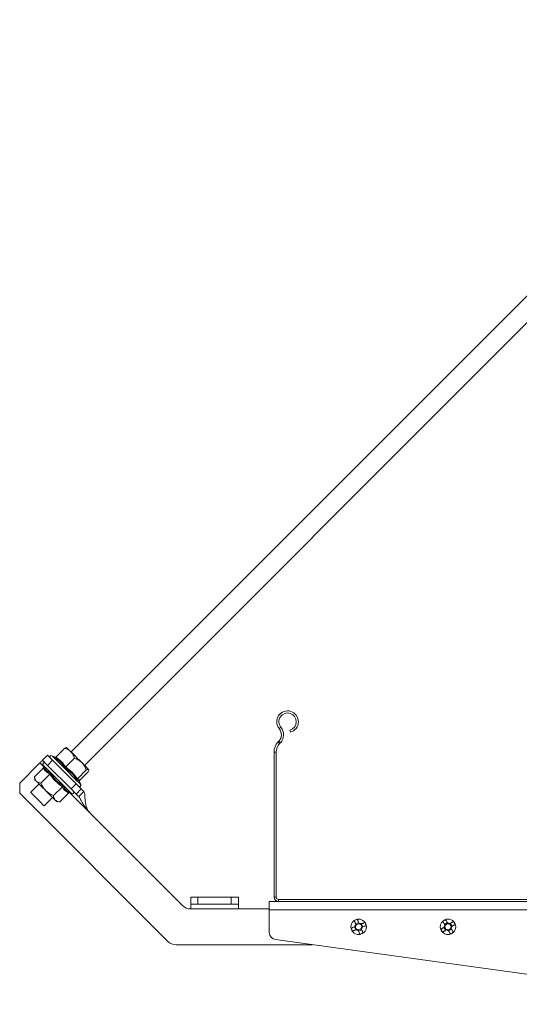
# Model space of a CAD drawing. Header units: millimetres. Extents: x -395 to 418, y -1783 to -26.
# Tile 29 of 35: x -395 to -186, y -454 to -41. Entities that reach past the tile are written whole.
import ezdxf

# ---------------------------------------------------------------- set-up
doc = ezdxf.new("R2010")
doc.units = ezdxf.units.MM

msp = doc.modelspace()

# ---------------------------------------------------------------- linework, layer by layer
at = {"color": 7, "linetype": 'Continuous', "lineweight": 15}
for p, q in [((-66.59, -41.3), (-373.68, -348.4)), ((-368.03, -354.05), (-60.94, -46.96)), ((-281.65, -340.13), (-281.88, -339.26)), ((-380.09, -350.57), (-376.37, -346.85)), ((-286.51, -343.95), (-286.85, -344.31)), ((-285.85, -344.57), (-286.2, -344.93)), ((-385.71, -351.93), (-383.58, -349.81)), ((-383.58, -349.81), (-381.46, -351.93)), ((-380.25, -350.67), (-381.7, -349.99)), ((-375.95, -354.71), (-372.23, -350.99)), ((-288.5, -348.44), (-288.5, -409.28)), ((-287.6, -348.44), (-287.6, -409.28)), ((-395.25, -361.48), (-386.77, -352.99)), ((-385.31, -355.06), (-389.03, -358.79)), ((-383.58, -354.05), (-385.71, -351.93)), ((-385.52, -353.81), (-385.23, -354.43)), ((-381.46, -351.93), (-383.58, -354.05)), ((-383.58, -354.05), (-373.68, -363.95)), ((-381.46, -351.93), (-371.56, -361.83)), ((-389.03, -358.79), (-388.89, -360.06)), ((-382.66, -357.72), (-386.38, -361.44)), ((-371, -359.65), (-367.28, -355.93)), ((-370.2, -360.46), (-366.48, -356.74)), ((-395.25, -361.48), (-395.25, -365.72)), ((-387.12, -361.83), (-390.65, -365.37)), ((-377.35, -363.03), (-381.07, -366.75)), ((-373.68, -363.95), (-371.56, -361.83)), ((-371.56, -361.83), (-369.44, -363.95)), ((-369.62, -362.07), (-370.35, -360.52)), ((-395.25, -365.72), (-333.18, -427.79)), ((-385, -371.02), (-381.46, -367.49)), ((-374.7, -365.68), (-378.42, -369.4)), ((-374.07, -365.6), (-373.44, -365.89)), ((-371.56, -366.07), (-373.68, -363.95)), ((-369.44, -363.95), (-371.56, -366.07)), ((-370.49, -367.14), (-368.37, -365.02)), ((-379.69, -369.26), (-378.42, -369.4)), ((-326.97, -412.79), (-365.55, -374.21)), ((-323.43, -412.26), (-323.43, -409.26)), ((-323.43, -409.26), (-320.43, -409.26)), ((-320.43, -412.26), (-323.43, -412.26)), ((-323.43, -412.26), (-323.43, -414.26)), ((-320.43, -409.26), (-320.43, -412.26)), ((-320.43, -409.26), (-306.43, -409.26)), ((-320.43, -412.26), (-306.43, -412.26)), ((-306.43, -412.26), (-306.43, -409.26)), ((-306.43, -409.26), (-303.43, -409.26)), ((-303.43, -412.26), (-306.43, -412.26)), ((-303.43, -409.26), (-303.43, -412.26)), ((-303.43, -414.26), (-303.43, -412.26)), ((-290.5, -411.18), (-290.5, -414.68)), ((-286.6, -411.18), (-290.5, -411.18)), ((-286.6, -410.28), (-90.4, -410.28)), ((-286.6, -411.18), (-90.4, -411.18)), ((-290.5, -414.26), (-303.43, -414.26)), ((-290.5, -414.68), (-290.5, -424.14)), ((-252.96, -419.98), (-254.28, -420.53)), ((-251.23, -421.79), (-251.77, -420.48)), ((-215.75, -420), (-216.96, -420.74)), ((-213.74, -421.51), (-214.49, -420.3)), ((-254.77, -421.72), (-254.23, -423.03)), ((-253.04, -423.53), (-251.72, -422.99)), ((-217.26, -422), (-216.51, -423.21)), ((-215.25, -423.51), (-214.04, -422.77)), ((-329.64, -429.26), (-272.32, -429.26)), ((-287.91, -427.11), (-90.5, -454.26))]:
    msp.add_line(p, q, dxfattribs=at)
at = {"color": 7, "linetype": 'Continuous', "lineweight": 0}
for p, q in [((-286.33, -338.64), (-285.63, -338.07)), ((-286.85, -344.31), (-286.2, -344.93)), ((-285.85, -344.57), (-286.51, -343.95)), ((-380.7, -350.66), (-380.48, -350.66)), ((-287.6, -348.44), (-288.5, -348.44)), ((-385.19, -354.57), (-386.77, -352.99)), ((-365.55, -374.21), (-374.2, -365.56)), ((-288.5, -409.28), (-287.6, -409.28)), ((-286.6, -410.28), (-286.6, -411.18)), ((-323.43, -414.26), (-303.43, -414.26)), ((-79, -414.68), (-290.5, -414.68))]:
    msp.add_line(p, q, dxfattribs=at)
at = {"color": 7, "linetype": 'Continuous', "lineweight": 15, "flags": 128}
for points in [[(-373.73, -348.35), (-374.17, -347.91), (-374.56, -347.52), (-374.88, -347.2), (-375.14, -346.94), (-375.32, -346.76), (-375.42, -346.66), (-375.45, -346.63), (-375.4, -346.68)], [(-369.19, -352.89), (-369.76, -352.32), (-370.35, -351.73), (-370.95, -351.13), (-371.55, -350.53), (-372.14, -349.94), (-372.7, -349.38), (-373.24, -348.84), (-373.73, -348.35)], [(-386.77, -352.99), (-386.56, -352.79), (-386.36, -352.59), (-386.18, -352.4), (-386.02, -352.24), (-385.88, -352.11), (-385.79, -352.01), (-385.73, -351.95), (-385.71, -351.93)], [(-366.31, -355.77), (-366.44, -355.64), (-366.65, -355.43), (-366.93, -355.16), (-367.27, -354.81), (-367.68, -354.4), (-368.14, -353.94), (-368.64, -353.44), (-369.19, -352.89)], [(-388.89, -360.06), (-388.85, -360.1), (-388.73, -360.22), (-388.54, -360.41), (-388.27, -360.68)], [(-384.29, -364.66), (-384.89, -364.06), (-385.48, -363.47), (-386.05, -362.9), (-386.59, -362.36), (-387.09, -361.86), (-387.54, -361.41), (-387.94, -361.01), (-388.27, -360.68)], [(-387.83, -368.2), (-388.66, -367.36), (-389.42, -366.6), (-390.04, -365.98), (-390.46, -365.56), (-390.65, -365.37), (-390.65, -365.37)], [(-384.29, -364.66), (-383.69, -365.26), (-383.1, -365.85), (-382.53, -366.42), (-381.99, -366.96), (-381.49, -367.46), (-381.04, -367.91), (-380.64, -368.31), (-380.31, -368.64)], [(-370.49, -367.14), (-370.74, -366.9), (-370.95, -366.68), (-371.14, -366.5), (-371.29, -366.35), (-371.41, -366.23), (-371.49, -366.14), (-371.55, -366.09), (-371.56, -366.07)], [(-369.44, -363.95), (-369.42, -363.97), (-369.37, -364.02), (-369.29, -364.11), (-369.17, -364.23), (-369.02, -364.38), (-368.83, -364.56), (-368.62, -364.78), (-368.37, -365.02)], [(-385, -371.02), (-385.01, -371.02), (-385.19, -370.83), (-385.62, -370.41), (-386.23, -369.79), (-386.99, -369.03), (-387.83, -368.2)], [(-380.31, -368.64), (-380.04, -368.91), (-379.85, -369.1), (-379.73, -369.22), (-379.69, -369.26)], [(-254.84, -419.17), (-254.76, -419.37), (-254.67, -419.57), (-254.59, -419.77), (-254.51, -419.97), (-254.42, -420.18), (-254.34, -420.38), (-254.25, -420.59), (-254.17, -420.79)], [(-252.86, -420.25), (-252.94, -420.04), (-253.03, -419.84), (-253.11, -419.63), (-253.19, -419.43), (-253.28, -419.23), (-253.36, -419.03), (-253.44, -418.83), (-253.53, -418.63)], [(-250.41, -419.92), (-250.61, -420), (-250.81, -420.09), (-251.01, -420.17), (-251.22, -420.25), (-251.42, -420.34), (-251.62, -420.42), (-251.83, -420.51), (-252.04, -420.59)], [(-217.72, -419.49), (-217.61, -419.68), (-217.5, -419.86), (-217.38, -420.05), (-217.27, -420.23), (-217.15, -420.42), (-217.04, -420.61), (-216.92, -420.8), (-216.81, -420.99)], [(-215.6, -420.25), (-215.71, -420.06), (-215.83, -419.87), (-215.94, -419.68), (-216.06, -419.49), (-216.17, -419.3), (-216.29, -419.12), (-216.4, -418.93), (-216.51, -418.75)], [(-213.24, -419.53), (-213.42, -419.65), (-213.61, -419.76), (-213.79, -419.87), (-213.98, -419.99), (-214.16, -420.1), (-214.35, -420.22), (-214.54, -420.34), (-214.73, -420.45)], [(-213.99, -421.66), (-213.8, -421.55), (-213.61, -421.43), (-213.42, -421.31), (-213.23, -421.2), (-213.05, -421.08), (-212.86, -420.97), (-212.68, -420.86), (-212.49, -420.74)], [(-254.51, -421.61), (-254.71, -421.7), (-254.92, -421.78), (-255.12, -421.87), (-255.33, -421.95), (-255.53, -422.03), (-255.73, -422.12), (-255.93, -422.2), (-256.13, -422.28)], [(-255.59, -423.59), (-255.39, -423.51), (-255.19, -423.43), (-254.99, -423.35), (-254.78, -423.26), (-254.58, -423.18), (-254.38, -423.09), (-254.17, -423.01), (-253.97, -422.92)], [(-253.15, -423.26), (-253.06, -423.47), (-252.98, -423.68), (-252.89, -423.88), (-252.81, -424.08), (-252.72, -424.29), (-252.64, -424.49), (-252.56, -424.69), (-252.48, -424.89)], [(-251.16, -424.34), (-251.25, -424.15), (-251.33, -423.95), (-251.41, -423.74), (-251.5, -423.54), (-251.58, -423.34), (-251.66, -423.13), (-251.75, -422.93), (-251.83, -422.72)], [(-251.49, -421.9), (-251.29, -421.82), (-251.08, -421.73), (-250.88, -421.65), (-250.67, -421.56), (-250.47, -421.48), (-250.27, -421.4), (-250.07, -421.32), (-249.87, -421.23)], [(-217.01, -421.85), (-217.2, -421.97), (-217.39, -422.09), (-217.58, -422.2), (-217.77, -422.32), (-217.95, -422.43), (-218.14, -422.55), (-218.32, -422.66), (-218.51, -422.77)], [(-217.76, -423.98), (-217.58, -423.87), (-217.4, -423.76), (-217.21, -423.64), (-217.02, -423.53), (-216.84, -423.41), (-216.65, -423.3), (-216.46, -423.18), (-216.27, -423.06)], [(-215.41, -423.27), (-215.29, -423.46), (-215.17, -423.65), (-215.06, -423.84), (-214.94, -424.02), (-214.83, -424.21), (-214.71, -424.4), (-214.6, -424.58), (-214.49, -424.76)], [(-213.28, -424.02), (-213.39, -423.84), (-213.5, -423.65), (-213.62, -423.47), (-213.73, -423.28), (-213.85, -423.09), (-213.96, -422.9), (-214.08, -422.72), (-214.2, -422.53)]]:
    msp.add_lwpolyline(points, dxfattribs=at)
at = {"color": 7, "linetype": 'Continuous', "lineweight": 0, "flags": 128}
for points in [[(-381.7, -349.99), (-381.7, -350), (-381.49, -350.21), (-381.03, -350.66), (-380.34, -351.36), (-379.44, -352.25), (-378.38, -353.32), (-377.2, -354.5), (-375.95, -355.75), (-374.69, -357.01), (-373.47, -358.23), (-372.35, -359.35), (-371.37, -360.33), (-370.58, -361.12), (-370.01, -361.68), (-369.69, -362), (-369.62, -362.07)], [(-379.48, -359.85), (-380.74, -358.6), (-381.94, -357.39), (-383.03, -356.3), (-383.97, -355.36), (-384.71, -354.62), (-385.23, -354.11), (-385.49, -353.84), (-385.52, -353.81)], [(-373.44, -365.89), (-373.47, -365.86), (-373.74, -365.6), (-374.25, -365.08), (-374.99, -364.34), (-375.93, -363.4), (-377.03, -362.31), (-378.23, -361.11), (-379.48, -359.85)]]:
    msp.add_lwpolyline(points, dxfattribs=at)
at = {"color": 7, "linetype": 'Continuous', "lineweight": 15}
for centre in [(-253, -421.76), (-215.5, -421.76)]:
    msp.add_circle(centre, 3.25, dxfattribs=at)
for centre, radius, start, end in [((-282.83, -335.73), 4.55, 285, 219.6825), ((-282.83, -335.73), 3.65, 285, 219.6825), ((-289.41, -341.19), 4.9, 316.4642, 39.6825), ((-289.41, -341.19), 4, 316.4642, 39.6825), ((-282.5, -348.44), 6, 136.4642, 180), ((-282.5, -348.44), 5.1, 136.4642, 180), ((-381.97, -350.55), 0.619, 65, 225), ((-384.96, -353.55), 0.619, 45, 205), ((-370.18, -362.34), 0.619, 225, 25), ((-373.18, -365.33), 0.619, 245, 45), ((-323.43, -409.26), 5, 225, 270), ((-286.6, -409.28), 1.9, 180, 270), ((-286.6, -409.28), 1, 180, 270), ((-245.74, -439.34), 22.13, 110.6101, 114.2872), ((-253, -421.76), 1.51, 140.4072, 174.4894), ((-253, -421.76), 1.28, 146.1226, 168.774), ((-253, -421.76), 1.28, 78.774, 146.1226), ((-253, -421.76), 1.51, 50.4072, 84.4894), ((-253, -421.76), 1.28, 56.1226, 78.774), ((-253, -421.76), 1.28, 348.774, 56.1226), ((-270.63, -429.04), 22.18, 20.6137, 24.2826), ((-205.53, -437.99), 22.15, 119.7351, 123.4085), ((-215.5, -421.76), 1.51, 149.5301, 183.6123), ((-215.5, -421.76), 1.28, 87.8969, 155.2455), ((-215.5, -421.76), 1.51, 59.5301, 93.6123), ((-215.5, -421.76), 1.28, 65.2455, 87.8969), ((-215.5, -421.76), 1.28, 357.8969, 65.2455), ((-231.77, -431.75), 22.2, 29.7381, 33.4041), ((-287.5, -424.14), 3, 180, 262.1709), ((-235.37, -414.47), 22.18, 200.6137, 204.2826), ((-253, -421.76), 1.28, 168.774, 236.1226), ((-253, -421.76), 1.51, 230.4072, 264.4894), ((-253, -421.76), 1.28, 236.1226, 258.774), ((-253, -421.76), 1.28, 258.774, 326.1226), ((-260.27, -404.16), 22.15, 290.6117, 294.2856), ((-253, -421.76), 1.28, 326.1226, 348.774), ((-253, -421.76), 1.51, 320.4072, 354.4894), ((-199.23, -411.76), 22.2, 209.7381, 213.4041), ((-215.5, -421.76), 1.28, 155.2455, 177.8969), ((-215.5, -421.76), 1.28, 177.8969, 245.2455), ((-215.5, -421.76), 1.51, 239.5301, 273.6123), ((-215.5, -421.76), 1.28, 245.2455, 267.8969), ((-215.5, -421.76), 1.28, 267.8969, 335.2455), ((-225.46, -405.55), 22.13, 299.7335, 303.4102), ((-215.5, -421.76), 1.28, 335.2455, 357.8969), ((-215.5, -421.76), 1.51, 329.5301, 3.6123), ((-329.64, -424.26), 5, 225, 270)]:
    msp.add_arc(centre, radius, start, end, dxfattribs=at)
for points, knots in [([(-376.37, -346.85), (-376.18, -346.77), (-375.79, -346.61), (-375.5, -346.6), (-375.42, -346.67), (-375.4, -346.68)], [0, 0, 0, 0, 0.434799, 0.879848, 1, 1, 1, 1]), ([(-373.73, -348.35), (-373.82, -348.26), (-374.5, -347.62), (-375.43, -347.16), (-376.29, -346.87), (-376.37, -346.85)], [0, 0, 0, 0, 0.1279434, 0.9273488, 1, 1, 1, 1]), ([(-380.7, -350.66), (-380.7, -350.66), (-380.65, -350.69), (-380.54, -350.72), (-380.37, -350.71), (-380.21, -350.67), (-380.13, -350.6), (-380.09, -350.57)], [0, 0, 0, 0, 0.006803, 0.267502, 0.528676, 0.7638, 1, 1, 1, 1]), ([(-372.23, -350.99), (-372.31, -350.73), (-372.65, -349.74), (-373.27, -348.94), (-373.73, -348.35)], [0, 0, 0, 0, 0.263899, 1, 1, 1, 1]), ([(-369.19, -352.89), (-369.91, -352.31), (-370.85, -351.56), (-371.97, -351.09), (-372.23, -350.99)], [0, 0, 0, 0, 0.769007, 1, 1, 1, 1]), ([(-385.23, -354.43), (-385.23, -354.44), (-385.21, -354.49), (-385.17, -354.61), (-385.17, -354.78), (-385.21, -354.94), (-385.28, -355.02), (-385.31, -355.06)], [0, 0, 0, 0, 0.006837, 0.267582, 0.528632, 0.763855, 1, 1, 1, 1]), ([(-385.23, -354.43), (-385.16, -354.59), (-384.79, -355.35), (-383.96, -356.43), (-382.91, -356.98), (-382.44, -357.23)], [0, 0, 0, 0, 0.120966, 0.606826, 1, 1, 1, 1]), ([(-376.34, -355.02), (-376.34, -355.02), (-376.32, -355.01), (-376.27, -354.98), (-376.17, -354.91), (-376.06, -354.82), (-375.99, -354.75), (-375.95, -354.71)], [0, 0, 0, 0, 0.006831, 0.267547, 0.528678, 0.763785, 1, 1, 1, 1]), ([(-367.28, -355.93), (-367.49, -355.45), (-367.92, -354.48), (-368.62, -353.48), (-369.09, -353), (-369.19, -352.89)], [0, 0, 0, 0, 0.434795, 0.879839, 1, 1, 1, 1]), ([(-389.03, -358.79), (-388.98, -359.11), (-388.88, -359.76), (-388.57, -360.36), (-388.32, -360.62), (-388.27, -360.68)], [0, 0, 0, 0, 0.434796, 0.879848, 1, 1, 1, 1]), ([(-382.66, -357.72), (-382.62, -357.68), (-382.55, -357.6), (-382.48, -357.47), (-382.44, -357.34), (-382.43, -357.26), (-382.44, -357.23), (-382.44, -357.23)], [0, 0, 0, 0, 0.2362361, 0.4713611, 0.732416, 0.9931355, 1, 1, 1, 1]), ([(-366.31, -355.77), (-366.49, -355.73), (-366.72, -355.69), (-367.18, -355.89), (-367.28, -355.93)], [0, 0, 0, 0, 0.769012, 1, 1, 1, 1]), ([(-366.48, -356.74), (-366.4, -356.54), (-366.24, -356.16), (-366.23, -355.87), (-366.3, -355.79), (-366.31, -355.77)], [0, 0, 0, 0, 0.434795, 0.879847, 1, 1, 1, 1]), ([(-388.27, -360.68), (-387.85, -360.96), (-387.3, -361.32), (-386.55, -361.42), (-386.38, -361.44)], [0, 0, 0, 0, 0.7690104, 1, 1, 1, 1]), ([(-384.29, -364.66), (-384.4, -364.54), (-385.23, -363.68), (-385.89, -362.55), (-386.34, -361.53), (-386.38, -361.44)], [0, 0, 0, 0, 0.1279458, 0.9273644, 1, 1, 1, 1]), ([(-377.35, -363.03), (-377.31, -362.99), (-377.23, -362.92), (-377.1, -362.85), (-376.97, -362.81), (-376.89, -362.8), (-376.86, -362.81), (-376.86, -362.81)], [0, 0, 0, 0, 0.23616, 0.4713515, 0.7324222, 0.9931705, 1, 1, 1, 1]), ([(-371, -359.65), (-371.04, -359.69), (-371.11, -359.78), (-371.16, -359.93), (-371.18, -360.08), (-371.16, -360.18), (-371.14, -360.22), (-371.14, -360.22)], [0, 0, 0, 0, 0.236141, 0.471377, 0.732412, 0.993124, 1, 1, 1, 1]), ([(-370.2, -360.46), (-370.24, -360.5), (-370.28, -360.55), (-370.3, -360.61), (-370.3, -360.62)], [0, 0, 0, 0, 0.816942, 1, 1, 1, 1]), ([(-381.07, -366.75), (-381.38, -366.61), (-382.56, -366.09), (-383.56, -365.26), (-384.29, -364.66)], [0, 0, 0, 0, 0.263911, 1, 1, 1, 1]), ([(-381.07, -366.75), (-381.02, -367.07), (-380.92, -367.72), (-380.61, -368.32), (-380.36, -368.58), (-380.31, -368.64)], [0, 0, 0, 0, 0.4347929, 0.8798485, 1, 1, 1, 1]), ([(-374.7, -365.68), (-374.65, -365.65), (-374.57, -365.58), (-374.41, -365.54), (-374.24, -365.54), (-374.12, -365.58), (-374.07, -365.6), (-374.07, -365.6)], [0, 0, 0, 0, 0.236165, 0.47132, 0.732524, 0.993158, 1, 1, 1, 1]), ([(-370.49, -367.14), (-370.21, -367.52), (-369.77, -368.1), (-369.23, -369.15), (-368.52, -370.44), (-367.38, -372.23), (-366.18, -373.53), (-365.55, -374.21)], [0, 0, 0, 0, 0.187858, 0.290727, 0.409468, 0.689953, 1, 1, 1, 1]), ([(-368.37, -365.02), (-368.23, -365.24), (-367.99, -365.61), (-367.91, -366.57), (-367.84, -367.69), (-367.74, -369.46), (-367.37, -371.4), (-366.49, -373.14), (-365.87, -373.85), (-365.55, -374.21)], [0, 0, 0, 0, 0.148005, 0.260333, 0.380508, 0.505092, 0.756441, 0.878485, 1, 1, 1, 1]), ([(-380.31, -368.64), (-379.89, -368.92), (-379.34, -369.28), (-378.59, -369.38), (-378.42, -369.4)], [0, 0, 0, 0, 0.769006, 1, 1, 1, 1])]:
    msp.add_open_spline(points, degree=3, knots=knots, dxfattribs=at)
at = {"color": 7, "linetype": 'Continuous', "lineweight": 0}
for points, knots in [([(-376.34, -355.02), (-376.48, -354.81), (-377.15, -353.75), (-378.48, -352.15), (-380.02, -351.12), (-380.7, -350.66)], [0, 0, 0, 0, 0.120966, 0.606831, 1, 1, 1, 1]), ([(-380.09, -350.57), (-379.29, -351.13), (-377.67, -352.26), (-376.53, -353.88), (-375.95, -354.71)], [0, 0, 0, 0, 0.492169, 1, 1, 1, 1]), ([(-382.66, -357.72), (-383.21, -357.4), (-384.34, -356.76), (-384.98, -355.64), (-385.31, -355.06)], [0, 0, 0, 0, 0.4921666, 1, 1, 1, 1]), ([(-371.14, -360.22), (-371.31, -359.98), (-372.16, -358.73), (-373.79, -356.85), (-375.55, -355.58), (-376.34, -355.02)], [0, 0, 0, 0, 0.120969, 0.606827, 1, 1, 1, 1]), ([(-375.95, -354.71), (-375.02, -355.4), (-373.12, -356.8), (-371.72, -358.69), (-371, -359.65)], [0, 0, 0, 0, 0.492167, 1, 1, 1, 1]), ([(-377.35, -363.03), (-378.34, -362.27), (-380.35, -360.75), (-381.88, -358.74), (-382.66, -357.72)], [0, 0, 0, 0, 0.492166, 1, 1, 1, 1]), ([(-382.44, -357.23), (-382.26, -357.49), (-381.33, -358.8), (-379.58, -360.82), (-377.7, -362.19), (-376.86, -362.81)], [0, 0, 0, 0, 0.120964, 0.606831, 1, 1, 1, 1]), ([(-374.7, -365.68), (-375.25, -365.36), (-376.38, -364.72), (-377.02, -363.6), (-377.35, -363.03)], [0, 0, 0, 0, 0.4921725, 1, 1, 1, 1]), ([(-376.86, -362.81), (-376.79, -362.96), (-376.43, -363.7), (-375.63, -364.77), (-374.55, -365.34), (-374.07, -365.6)], [0, 0, 0, 0, 0.120965, 0.606827, 1, 1, 1, 1]), ([(-370.43, -360.56), (-370.46, -360.45), (-370.54, -360.16), (-370.91, -360.2), (-371.14, -360.22)], [0, 0, 0, 0, 0.378225, 1, 1, 1, 1]), ([(-371, -359.65), (-370.75, -359.67), (-370.24, -359.69), (-370.21, -360.2), (-370.2, -360.46)], [0, 0, 0, 0, 0.4921712, 1, 1, 1, 1])]:
    msp.add_open_spline(points, degree=3, knots=knots, dxfattribs=at)

doc.saveas('drawing.dxf')
